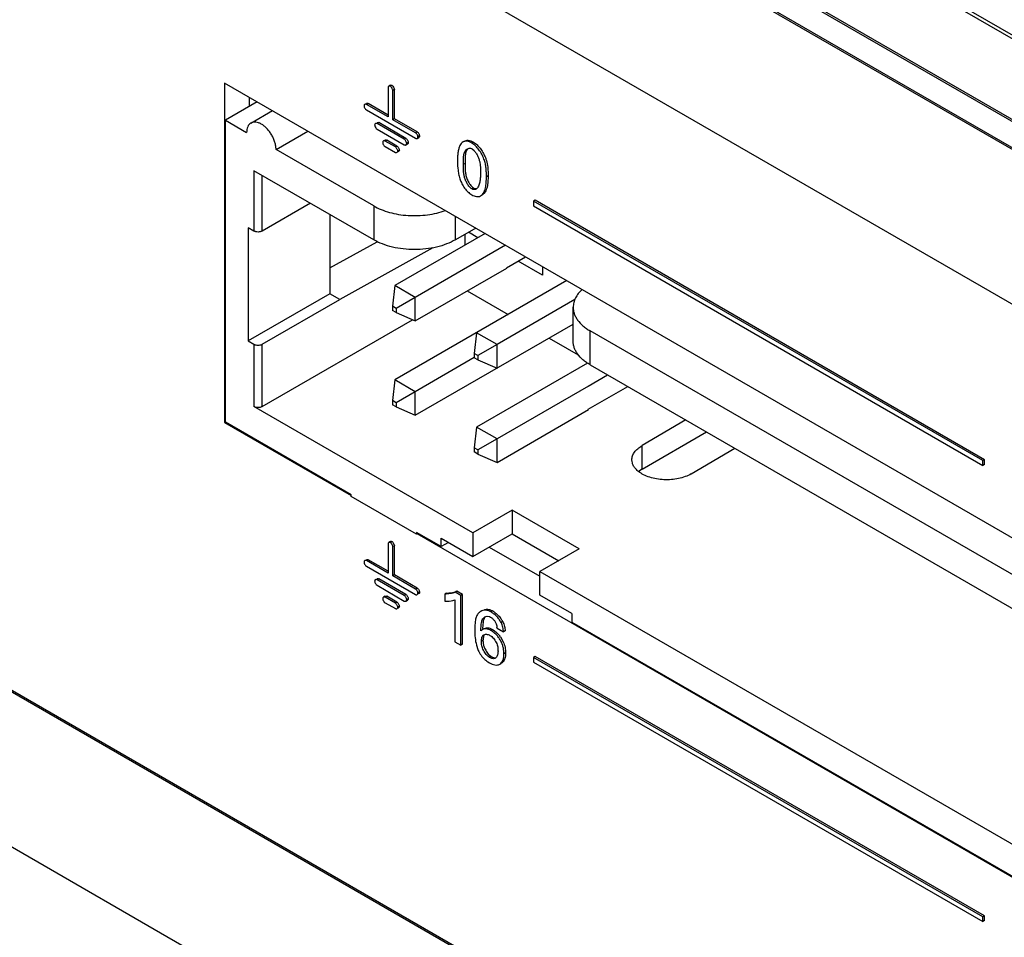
# Model space of a CAD drawing. Header units: inches. Extents: x 0 to 34, y 0 to 22.
# Tile 81 of 125: x 23.486 to 24.126, y 16.039 to 16.635. Entities that reach past the tile are written whole.
import ezdxf

# ---------------------------------------------------------------- set-up
doc = ezdxf.new("R2010")
doc.units = ezdxf.units.IN
doc.header["$LTSCALE"] = 1.87
doc.header["$MEASUREMENT"] = 0
doc.layers.get('0').update_dxf_attribs({"linetype": 'CONTINUOUS'})

msp = doc.modelspace()

# ---------------------------------------------------------------- linework, layer by layer
at = {"color": 7, "linetype": 'CONTINUOUS'}
for p, q in [((26.9187, 15.01523), (22.03967, 17.83232)), ((26.91807, 15.01316), (22.03903, 17.83025)), ((22.1125, 17.73551), (26.84305, 15.00415)), ((22.11328, 17.73374), (26.84382, 15.00238)), ((24.75425, 15.46451), (22.18285, 16.94921)), ((24.75428, 15.46327), (22.18179, 16.9486)), ((22.18179, 16.84824), (24.8103, 15.33057)), ((26.87402, 14.96663), (23.61325, 16.84936)), ((26.87508, 14.96724), (23.61431, 16.84997)), ((23.61325, 16.749), (26.87402, 14.86627)), ((23.61945, 16.59381), (23.61945, 16.37336)), ((24.84451, 15.88647), (23.61945, 16.59381)), ((23.72712, 16.5923), (23.72605, 16.59169)), ((23.72816, 16.59227), (23.7271, 16.59166)), ((23.72816, 16.59227), (23.7287, 16.59181)), ((23.7287, 16.59181), (23.72921, 16.59109)), ((23.72555, 16.59077), (23.72555, 16.57179)), ((23.72971, 16.58959), (23.72865, 16.58898)), ((23.72865, 16.57), (23.72865, 16.58898)), ((23.72921, 16.59109), (23.72971, 16.58959)), ((23.72971, 16.57062), (23.72971, 16.58959)), ((23.64066, 16.58156), (23.61998, 16.56962)), ((23.63536, 16.58462), (23.63536, 16.5785)), ((23.71258, 16.5805), (23.71152, 16.57989)), ((23.72555, 16.57179), (23.71152, 16.57989)), ((23.72555, 16.57301), (23.71258, 16.5805)), ((23.63657, 16.56784), (23.6505, 16.57588)), ((23.71064, 16.57724), (23.711, 16.57676)), ((23.711, 16.57676), (23.71152, 16.57632)), ((23.71152, 16.57632), (23.74342, 16.5579)), ((23.61998, 16.37366), (23.61998, 16.56962)), ((23.61998, 16.56962), (23.63377, 16.56166)), ((23.71949, 16.56808), (23.71843, 16.56747)), ((23.73612, 16.55725), (23.71843, 16.56747)), ((23.73718, 16.55786), (23.71949, 16.56808)), ((23.72971, 16.57062), (23.72865, 16.57)), ((23.74342, 16.56148), (23.72865, 16.57)), ((23.74448, 16.56209), (23.72971, 16.57062)), ((23.65286, 16.55063), (23.67354, 16.56257)), ((23.71754, 16.56481), (23.71791, 16.56434)), ((23.71791, 16.56434), (23.71843, 16.5639)), ((23.71843, 16.5639), (23.73612, 16.55368)), ((23.74448, 16.56209), (23.74342, 16.56148)), ((23.74602, 16.55941), (23.74496, 16.5588)), ((23.72366, 16.55679), (23.7226, 16.55617)), ((23.72277, 16.55349), (23.72313, 16.55302)), ((23.72313, 16.55302), (23.72365, 16.55257)), ((23.72471, 16.55676), (23.72365, 16.55615)), ((23.73032, 16.55229), (23.72365, 16.55615)), ((23.73138, 16.5529), (23.72471, 16.55676)), ((23.73718, 16.55786), (23.73612, 16.55725)), ((23.73717, 16.55365), (23.73823, 16.55426)), ((23.73873, 16.55518), (23.73767, 16.55457)), ((23.74446, 16.55788), (23.74552, 16.55849)), ((23.7811, 16.5554), (23.78004, 16.55479)), ((23.7811, 16.5554), (23.78288, 16.55409)), ((23.71624, 16.51404), (23.65286, 16.55063)), ((23.72365, 16.55257), (23.73032, 16.54872)), ((23.73138, 16.5529), (23.73032, 16.55229)), ((23.73293, 16.55023), (23.73187, 16.54961)), ((23.73215, 16.54915), (23.73243, 16.54931)), ((23.77965, 16.55124), (23.78008, 16.55103)), ((23.78008, 16.55103), (23.78137, 16.54998)), ((23.77559, 16.54162), (23.77453, 16.54101)), ((23.77559, 16.54162), (23.77562, 16.53766)), ((23.63854, 16.53686), (23.63854, 16.49766)), ((23.71624, 16.492), (23.63854, 16.53686)), ((23.64385, 16.49766), (23.64385, 16.53379)), ((23.79048, 16.53354), (23.78942, 16.53293)), ((23.78106, 16.52566), (23.78, 16.52505)), ((23.67513, 16.51573), (23.64385, 16.49766)), ((23.78554, 16.52045), (23.78574, 16.52056)), ((23.82097, 16.51767), (23.81991, 16.51706)), ((23.81991, 16.51706), (23.81991, 16.51399)), ((24.1116, 16.34864), (23.81991, 16.51706)), ((24.11266, 16.34925), (23.82097, 16.51767)), ((23.68786, 16.50838), (23.68786, 16.45695)), ((23.71624, 16.51404), (23.71624, 16.492)), ((23.81991, 16.51399), (24.1116, 16.34557)), ((23.76927, 16.492), (23.76927, 16.5073)), ((23.63483, 16.49981), (23.63483, 16.42633)), ((23.63854, 16.49766), (23.63483, 16.49981)), ((23.78862, 16.49613), (23.73002, 16.46229)), ((23.78252, 16.49965), (23.76927, 16.492)), ((23.77537, 16.49552), (23.77537, 16.48848)), ((23.7838, 16.49335), (23.7777, 16.49687)), ((23.68786, 16.47374), (23.7186, 16.49077)), ((23.75474, 16.48679), (23.69423, 16.45327)), ((23.80188, 16.48847), (23.74328, 16.45464)), ((23.80246, 16.47381), (23.81487, 16.48097)), ((23.82575, 16.46912), (23.81005, 16.47819)), ((23.74328, 16.43933), (23.80259, 16.47358)), ((23.82575, 16.47469), (23.82575, 16.46912)), ((23.84165, 16.46551), (23.73002, 16.40106)), ((23.73002, 16.46229), (23.72849, 16.44882)), ((23.74328, 16.45464), (23.73002, 16.46229)), ((23.77697, 16.45878), (23.80354, 16.44347)), ((23.68786, 16.45695), (23.63483, 16.42633)), ((23.64385, 16.42418), (23.69423, 16.45327)), ((23.69423, 16.45327), (23.68786, 16.45695)), ((23.74328, 16.45464), (23.73085, 16.44746)), ((23.74328, 16.43933), (23.74328, 16.45464)), ((23.8468, 16.45317), (23.79631, 16.42402)), ((23.72849, 16.44882), (23.72849, 16.4461)), ((23.73085, 16.44746), (23.72849, 16.44882)), ((23.73085, 16.44475), (23.72849, 16.4461)), ((23.73085, 16.44746), (23.73085, 16.44475)), ((23.73085, 16.44475), (23.74328, 16.43933)), ((23.84579, 16.42616), (23.84579, 16.44821)), ((23.64385, 16.38377), (23.74146, 16.44012)), ((23.74328, 16.3781), (23.84579, 16.43728)), ((23.78305, 16.43167), (23.78153, 16.4182)), ((23.79631, 16.42402), (23.78305, 16.43167)), ((23.85677, 16.41085), (23.85677, 16.4329)), ((24.21713, 16.22483), (23.85677, 16.4329)), ((23.63483, 16.42633), (23.63854, 16.42418)), ((23.8301, 16.4282), (23.84179, 16.42149)), ((23.63854, 16.42418), (23.63854, 16.38377)), ((23.64385, 16.38377), (23.64385, 16.42418)), ((23.79631, 16.42402), (23.78388, 16.41684)), ((23.79631, 16.40871), (23.79631, 16.42402)), ((23.84179, 16.42149), (23.84904, 16.41733)), ((23.78152, 16.41549), (23.74328, 16.3934)), ((23.78153, 16.4182), (23.78153, 16.41548)), ((23.78388, 16.41684), (23.78153, 16.4182)), ((23.78388, 16.41412), (23.78153, 16.41548)), ((23.78388, 16.41684), (23.78388, 16.41412)), ((23.78388, 16.41412), (23.79631, 16.40871)), ((23.85501, 16.41199), (23.78305, 16.37044)), ((23.85677, 16.41085), (24.59658, 15.98369)), ((23.73002, 16.40106), (23.72849, 16.38759)), ((23.74328, 16.3934), (23.73002, 16.40106)), ((23.85556, 16.39707), (23.86809, 16.40432)), ((23.74328, 16.3934), (23.73085, 16.38623)), ((23.74328, 16.3781), (23.74328, 16.3934)), ((23.85562, 16.39703), (23.79631, 16.36278)), ((23.85549, 16.38195), (23.88116, 16.39677)), ((23.72849, 16.38759), (23.72849, 16.38487)), ((23.73085, 16.38623), (23.72849, 16.38759)), ((23.78067, 16.3017), (23.63854, 16.38377)), ((23.73085, 16.38351), (23.72849, 16.38487)), ((23.73085, 16.38623), (23.73085, 16.38351)), ((23.73085, 16.38351), (23.74328, 16.3781)), ((23.79631, 16.34747), (23.85562, 16.38172)), ((23.91883, 16.37504), (23.89045, 16.35835)), ((23.61945, 16.37336), (23.61998, 16.37366)), ((23.61945, 16.37336), (23.70165, 16.3259)), ((23.70165, 16.32651), (23.61998, 16.37366)), ((23.78305, 16.37044), (23.78153, 16.35696)), ((23.79631, 16.36278), (23.78305, 16.37044)), ((23.79631, 16.36278), (23.78388, 16.35561)), ((23.79631, 16.34747), (23.79631, 16.36278)), ((23.89045, 16.34304), (23.93233, 16.36723)), ((23.78153, 16.35696), (23.78153, 16.35425)), ((23.78388, 16.35561), (23.78153, 16.35696)), ((23.78388, 16.35561), (23.78388, 16.35289)), ((23.89045, 16.34304), (23.89045, 16.35835)), ((23.92227, 16.33998), (23.95065, 16.35667)), ((23.78388, 16.35289), (23.78153, 16.35425)), ((23.78388, 16.35289), (23.79631, 16.34747)), ((24.11266, 16.34925), (24.1116, 16.34864)), ((24.1116, 16.34557), (24.1116, 16.34864)), ((24.11266, 16.34619), (24.11266, 16.34925)), ((23.89045, 16.34304), (23.8882, 16.34152)), ((24.11266, 16.34619), (24.1116, 16.34557)), ((23.70165, 16.32528), (23.70165, 16.32651)), ((23.74408, 16.30079), (23.70165, 16.32528)), ((23.80613, 16.3164), (23.78067, 16.3017)), ((23.80613, 16.3164), (23.80613, 16.30109)), ((23.84961, 16.29129), (23.80613, 16.3164)), ((23.74408, 16.30201), (23.74408, 16.30079)), ((23.75999, 16.29283), (23.74408, 16.30201)), ((23.74467, 16.30158), (23.74408, 16.30079)), ((23.74434, 16.30125), (24.84451, 15.66602)), ((23.75999, 16.29283), (23.75999, 16.29834)), ((23.75999, 16.29834), (23.78067, 16.2864)), ((23.78067, 16.3017), (23.78067, 16.2864)), ((23.78067, 16.2864), (23.80613, 16.30109)), ((23.80613, 16.30109), (23.83636, 16.28364)), ((23.72555, 16.29457), (23.72555, 16.2756)), ((23.72712, 16.29611), (23.72605, 16.29549)), ((23.72816, 16.29608), (23.7271, 16.29547)), ((23.72816, 16.29608), (23.7287, 16.29561)), ((23.72971, 16.2934), (23.72865, 16.29279)), ((23.72865, 16.27381), (23.72865, 16.29279)), ((23.7287, 16.29561), (23.72921, 16.2949)), ((23.72921, 16.2949), (23.72971, 16.2934)), ((23.72971, 16.27442), (23.72971, 16.2934)), ((23.76476, 16.29558), (23.75999, 16.29283)), ((23.79128, 16.29252), (23.82416, 16.27354)), ((23.84961, 16.29129), (23.82416, 16.27659)), ((23.71064, 16.28104), (23.711, 16.28057)), ((23.711, 16.28057), (23.71152, 16.28013)), ((23.71258, 16.28431), (23.71152, 16.2837)), ((23.72555, 16.2756), (23.71152, 16.2837)), ((23.71152, 16.28013), (23.74342, 16.26171)), ((23.72555, 16.27682), (23.71258, 16.28431)), ((23.71949, 16.27189), (23.71843, 16.27127)), ((23.73718, 16.26167), (23.71949, 16.27189)), ((23.72971, 16.27442), (23.72865, 16.27381)), ((23.74342, 16.26528), (23.72865, 16.27381)), ((23.74448, 16.2659), (23.72971, 16.27442)), ((23.82416, 16.26129), (23.82416, 16.27659)), ((23.82416, 16.27659), (24.15641, 16.08476)), ((23.71754, 16.26862), (23.71791, 16.26814)), ((23.71791, 16.26814), (23.71843, 16.2677)), ((23.73612, 16.26106), (23.71843, 16.27127)), ((23.71843, 16.2677), (23.73612, 16.25749)), ((23.74448, 16.2659), (23.74342, 16.26528)), ((23.72366, 16.26059), (23.7226, 16.25998)), ((23.72471, 16.26056), (23.72365, 16.25995)), ((23.73032, 16.2561), (23.72365, 16.25995)), ((23.73138, 16.25671), (23.72471, 16.26056)), ((23.73718, 16.26167), (23.73612, 16.26106)), ((23.73873, 16.25899), (23.73767, 16.25838)), ((23.74602, 16.26322), (23.74496, 16.2626)), ((23.74525, 16.26214), (23.74552, 16.2623)), ((23.76343, 16.2626), (23.76237, 16.26199)), ((23.76237, 16.26199), (23.76237, 16.25732)), ((23.76343, 16.2626), (23.76511, 16.26269)), ((23.77023, 16.26377), (23.76917, 16.26315)), ((23.77276, 16.26108), (23.76917, 16.26315)), ((23.77382, 16.26169), (23.77023, 16.26377)), ((23.77382, 16.26169), (23.77276, 16.26108)), ((23.77276, 16.22875), (23.77276, 16.26108)), ((23.77382, 16.22936), (23.77382, 16.26169)), ((23.84484, 16.24934), (23.82416, 16.26129)), ((23.72277, 16.2573), (23.72313, 16.25682)), ((23.72313, 16.25682), (23.72365, 16.25638)), ((23.72365, 16.25638), (23.73032, 16.25253)), ((23.73138, 16.25671), (23.73032, 16.2561)), ((23.73293, 16.25403), (23.73187, 16.25342)), ((23.73215, 16.25295), (23.73243, 16.25311)), ((23.73717, 16.25746), (23.73823, 16.25807)), ((23.76888, 16.25823), (23.76888, 16.23099)), ((23.78836, 16.24722), (23.78992, 16.24766)), ((23.78992, 16.24766), (23.79153, 16.24735)), ((23.79153, 16.24735), (23.79205, 16.24709)), ((23.79205, 16.24709), (23.79253, 16.24678)), ((23.79332, 16.25109), (23.79226, 16.25048)), ((23.84484, 16.24934), (23.84484, 16.24383)), ((23.78586, 16.23805), (23.7861, 16.24251)), ((23.7873, 16.24407), (23.78696, 16.23965)), ((23.78802, 16.23964), (23.78945, 16.24007)), ((23.78945, 16.24007), (23.79004, 16.24008)), ((23.7963, 16.23983), (23.80047, 16.23742)), ((23.80003, 16.24413), (23.79897, 16.24351)), ((23.84484, 16.24383), (24.15641, 16.06394)), ((23.78618, 16.2384), (23.78586, 16.23805)), ((23.78696, 16.23903), (23.78618, 16.2384)), ((23.78998, 16.23584), (23.79055, 16.2357)), ((23.79055, 16.2357), (23.79113, 16.23548)), ((23.79344, 16.23901), (23.79238, 16.2384)), ((23.79344, 16.23901), (23.79443, 16.23838)), ((23.79443, 16.23838), (23.79625, 16.23688)), ((23.7986, 16.23418), (23.80034, 16.23107)), ((23.80153, 16.23803), (23.80047, 16.23742)), ((23.76888, 16.23099), (23.77276, 16.22875)), ((23.77382, 16.22936), (23.77276, 16.22875)), ((23.78298, 16.22883), (23.78389, 16.22609)), ((23.7872, 16.23177), (23.78614, 16.23116)), ((23.78723, 16.2326), (23.7872, 16.23177)), ((23.78444, 16.22481), (23.78546, 16.22301)), ((23.79112, 16.22254), (23.79259, 16.22137)), ((23.79259, 16.22137), (23.79153, 16.22076)), ((23.79559, 16.22064), (23.79522, 16.22037)), ((23.80189, 16.22376), (23.80083, 16.22315)), ((23.82098, 16.22147), (23.81992, 16.22086)), ((23.81992, 16.22086), (23.81992, 16.21779)), ((24.1116, 16.05245), (23.81992, 16.22086)), ((24.11266, 16.05306), (23.82098, 16.22147)), ((23.79035, 16.21795), (23.79136, 16.21731)), ((23.81992, 16.21779), (24.1116, 16.04938)), ((24.11266, 16.05306), (24.1116, 16.05245)), ((24.1116, 16.04938), (24.1116, 16.05245)), ((24.11266, 16.04999), (24.1116, 16.04938)), ((24.11266, 16.04999), (24.11266, 16.05306))]:
    msp.add_line(p, q, dxfattribs=at)
for centre, radius, start, end in [((23.78672, 16.5329), 0.01351, 232.66054, 239.98057), ((23.78124, 16.52727), 0.00272, 300.03773, 304.63609), ((23.78489, 16.23647), 0.01688, 52.44776, 60.03496), ((23.78651, 16.23975), 0.00978, 0.47412, 3.759), ((23.78421, 16.23545), 0.01805, 28.72387, 35.27268), ((23.78865, 16.22986), 0.00615, 59.92496, 66.1551), ((23.78371, 16.22361), 0.01826, 35.34522, 46.60661), ((23.80508, 16.23455), 0.02282, 201.75479, 205.26628)]:
    msp.add_arc(centre, radius, start, end, dxfattribs=at)
for points, knots in [([(23.72605, 16.59169), (23.72591, 16.5916), (23.72564, 16.59133), (23.72555, 16.59096), (23.72555, 16.59077)], [0, 0, 0, 0, 0.473703, 1, 1, 1, 1]), ([(23.7271, 16.59166), (23.72694, 16.59176), (23.72657, 16.59187), (23.7262, 16.59177), (23.72605, 16.59169)], [0, 0, 0, 0, 0.526303, 1, 1, 1, 1]), ([(23.72865, 16.58898), (23.72865, 16.58922), (23.72852, 16.58975), (23.72817, 16.59049), (23.7277, 16.59116), (23.72731, 16.59154), (23.7271, 16.59166)], [0, 0, 0, 0, 0.228945, 0.500006, 0.771061, 1, 1, 1, 1]), ([(23.72712, 16.5923), (23.72726, 16.59239), (23.72763, 16.59248), (23.728, 16.59237), (23.72816, 16.59227)], [0, 0, 0, 0, 0.473697, 1, 1, 1, 1]), ([(23.71048, 16.57992), (23.71033, 16.57983), (23.71006, 16.57956), (23.70998, 16.57919), (23.70998, 16.579)], [0, 0, 0, 0, 0.4737, 1, 1, 1, 1]), ([(23.70998, 16.579), (23.70998, 16.57886), (23.71002, 16.57857), (23.71021, 16.57797), (23.71045, 16.57752), (23.71064, 16.57724)], [0, 0, 0, 0, 0.213762, 0.46037, 1, 1, 1, 1]), ([(23.71152, 16.57989), (23.71136, 16.57999), (23.71099, 16.5801), (23.71062, 16.58), (23.71048, 16.57992)], [0, 0, 0, 0, 0.5263, 1, 1, 1, 1]), ([(23.71154, 16.58053), (23.71168, 16.58062), (23.71205, 16.58071), (23.71242, 16.5806), (23.71258, 16.5805)], [0, 0, 0, 0, 0.4737, 1, 1, 1, 1]), ([(23.63657, 16.56783), (23.63612, 16.56757), (23.63529, 16.56688), (23.63439, 16.56543), (23.63387, 16.56364), (23.63377, 16.56234), (23.63377, 16.56166)], [0, 0, 0, 0, 0.217621, 0.450442, 0.710079, 1, 1, 1, 1]), ([(23.64332, 16.56717), (23.64273, 16.56751), (23.64155, 16.56806), (23.63974, 16.56849), (23.63829, 16.56846), (23.63726, 16.56817), (23.63679, 16.56795), (23.63657, 16.56783)], [0, 0, 0, 0, 0.289166, 0.548442, 0.781508, 0.89176, 1, 1, 1, 1]), ([(23.65286, 16.55063), (23.65286, 16.55139), (23.65272, 16.55296), (23.65216, 16.55533), (23.65128, 16.55773), (23.6501, 16.56007), (23.64867, 16.56226), (23.64704, 16.56423), (23.64526, 16.56589), (23.64397, 16.56679), (23.64332, 16.56717)], [0, 0, 0, 0, 0.114181, 0.237615, 0.367212, 0.500166, 0.633198, 0.762871, 0.886033, 1, 1, 1, 1]), ([(23.71738, 16.56749), (23.71723, 16.56741), (23.71696, 16.56714), (23.71688, 16.56676), (23.71688, 16.56657)], [0, 0, 0, 0, 0.4737, 1, 1, 1, 1]), ([(23.71688, 16.56657), (23.71688, 16.56644), (23.71692, 16.56615), (23.71712, 16.56554), (23.71735, 16.5651), (23.71754, 16.56481)], [0, 0, 0, 0, 0.21376, 0.460362, 1, 1, 1, 1]), ([(23.71843, 16.56747), (23.71826, 16.56756), (23.7179, 16.56767), (23.71753, 16.56758), (23.71738, 16.56749)], [0, 0, 0, 0, 0.5263, 1, 1, 1, 1]), ([(23.71844, 16.56811), (23.71859, 16.56819), (23.71896, 16.56829), (23.71932, 16.56817), (23.71949, 16.56808)], [0, 0, 0, 0, 0.4737, 1, 1, 1, 1]), ([(23.74496, 16.5588), (23.74496, 16.55904), (23.74483, 16.55957), (23.74448, 16.56031), (23.74402, 16.56098), (23.74363, 16.56136), (23.74342, 16.56148)], [0, 0, 0, 0, 0.228938, 0.499995, 0.771054, 1, 1, 1, 1]), ([(23.74448, 16.56209), (23.74469, 16.56197), (23.74508, 16.56159), (23.74554, 16.56092), (23.74589, 16.56018), (23.74602, 16.55965), (23.74602, 16.55941)], [0, 0, 0, 0, 0.228946, 0.500005, 0.771062, 1, 1, 1, 1]), ([(23.74602, 16.55941), (23.74602, 16.55922), (23.74594, 16.55885), (23.74567, 16.55858), (23.74552, 16.55849)], [0, 0, 0, 0, 0.526297, 1, 1, 1, 1]), ([(23.7226, 16.55617), (23.72245, 16.55609), (23.72219, 16.55581), (23.7221, 16.55544), (23.7221, 16.55525)], [0, 0, 0, 0, 0.473703, 1, 1, 1, 1]), ([(23.7221, 16.55525), (23.7221, 16.55512), (23.72215, 16.55483), (23.72234, 16.55422), (23.72258, 16.55378), (23.72277, 16.55349)], [0, 0, 0, 0, 0.213762, 0.46037, 1, 1, 1, 1]), ([(23.72365, 16.55615), (23.72348, 16.55624), (23.72312, 16.55635), (23.72275, 16.55626), (23.7226, 16.55617)], [0, 0, 0, 0, 0.526303, 1, 1, 1, 1]), ([(23.72366, 16.55679), (23.72381, 16.55687), (23.72418, 16.55697), (23.72454, 16.55685), (23.72471, 16.55676)], [0, 0, 0, 0, 0.473697, 1, 1, 1, 1]), ([(23.73767, 16.55457), (23.73767, 16.55481), (23.73754, 16.55534), (23.73719, 16.55608), (23.73672, 16.55675), (23.73633, 16.55713), (23.73612, 16.55725)], [0, 0, 0, 0, 0.228945, 0.500006, 0.771061, 1, 1, 1, 1]), ([(23.73612, 16.55368), (23.73629, 16.55358), (23.73665, 16.55347), (23.73702, 16.55357), (23.73717, 16.55365)], [0, 0, 0, 0, 0.526303, 1, 1, 1, 1]), ([(23.73717, 16.55365), (23.73732, 16.55374), (23.73758, 16.55401), (23.73767, 16.55438), (23.73767, 16.55457)], [0, 0, 0, 0, 0.473703, 1, 1, 1, 1]), ([(23.73718, 16.55786), (23.73739, 16.55774), (23.73778, 16.55737), (23.73825, 16.55669), (23.7386, 16.55595), (23.73873, 16.55543), (23.73873, 16.55518)], [0, 0, 0, 0, 0.228939, 0.499994, 0.771055, 1, 1, 1, 1]), ([(23.73873, 16.55518), (23.73873, 16.55499), (23.73864, 16.55462), (23.73838, 16.55435), (23.73823, 16.55426)], [0, 0, 0, 0, 0.526297, 1, 1, 1, 1]), ([(23.74342, 16.5579), (23.74358, 16.55781), (23.74394, 16.5577), (23.74431, 16.55779), (23.74446, 16.55788)], [0, 0, 0, 0, 0.526303, 1, 1, 1, 1]), ([(23.74446, 16.55788), (23.74461, 16.55796), (23.74488, 16.55824), (23.74496, 16.55861), (23.74496, 16.5588)], [0, 0, 0, 0, 0.473703, 1, 1, 1, 1]), ([(23.77227, 16.55321), (23.77192, 16.5525), (23.77137, 16.55095), (23.7709, 16.54845), (23.77068, 16.54578), (23.77065, 16.54395), (23.77065, 16.54302)], [0, 0, 0, 0, 0.227612, 0.472002, 0.731183, 1, 1, 1, 1]), ([(23.77424, 16.55553), (23.77382, 16.55528), (23.77304, 16.55457), (23.77251, 16.55369), (23.77227, 16.55321)], [0, 0, 0, 0, 0.480574, 1, 1, 1, 1]), ([(23.78004, 16.55479), (23.77954, 16.55508), (23.77852, 16.55557), (23.77697, 16.55599), (23.77572, 16.55603), (23.77483, 16.55582), (23.77443, 16.55564), (23.77424, 16.55553)], [0, 0, 0, 0, 0.28726, 0.550284, 0.785484, 0.894383, 1, 1, 1, 1]), ([(23.7753, 16.55614), (23.77562, 16.55632), (23.77634, 16.55659), (23.77711, 16.55662), (23.7775, 16.5566)], [0, 0, 0, 0, 0.481317, 1, 1, 1, 1]), ([(23.7775, 16.5566), (23.7781, 16.55656), (23.77936, 16.55628), (23.78052, 16.55573), (23.7811, 16.5554)], [0, 0, 0, 0, 0.473197, 1, 1, 1, 1]), ([(23.78942, 16.53293), (23.78942, 16.53383), (23.78942, 16.53568), (23.78926, 16.53851), (23.7888, 16.54147), (23.78788, 16.54453), (23.78644, 16.54758), (23.78461, 16.55048), (23.78251, 16.55296), (23.78088, 16.5543), (23.78004, 16.55479)], [0, 0, 0, 0, 0.109717, 0.223282, 0.34231, 0.46991, 0.608042, 0.748907, 0.882429, 1, 1, 1, 1]), ([(23.78288, 16.55409), (23.78358, 16.55347), (23.7849, 16.55206), (23.78603, 16.55048), (23.78656, 16.54964)], [0, 0, 0, 0, 0.482609, 1, 1, 1, 1]), ([(23.73187, 16.54961), (23.73187, 16.54986), (23.73174, 16.55038), (23.73139, 16.55112), (23.73092, 16.55179), (23.73053, 16.55217), (23.73032, 16.55229)], [0, 0, 0, 0, 0.228938, 0.499995, 0.771054, 1, 1, 1, 1]), ([(23.73032, 16.54872), (23.73049, 16.54862), (23.73085, 16.54851), (23.73122, 16.54861), (23.73137, 16.54869)], [0, 0, 0, 0, 0.5263, 1, 1, 1, 1]), ([(23.73137, 16.54869), (23.73152, 16.54878), (23.73179, 16.54905), (23.73187, 16.54942), (23.73187, 16.54961)], [0, 0, 0, 0, 0.4737, 1, 1, 1, 1]), ([(23.73138, 16.5529), (23.73159, 16.55278), (23.73199, 16.55241), (23.73245, 16.55173), (23.7328, 16.55099), (23.73293, 16.55047), (23.73293, 16.55023)], [0, 0, 0, 0, 0.228946, 0.500005, 0.771062, 1, 1, 1, 1]), ([(23.73293, 16.55023), (23.73293, 16.55004), (23.73285, 16.54966), (23.73258, 16.54939), (23.73243, 16.54931)], [0, 0, 0, 0, 0.5263, 1, 1, 1, 1]), ([(23.77453, 16.54101), (23.77453, 16.54201), (23.77449, 16.54396), (23.77462, 16.54679), (23.77531, 16.54935), (23.77644, 16.55071), (23.77713, 16.5511)], [0, 0, 0, 0, 0.276487, 0.540565, 0.780678, 1, 1, 1, 1]), ([(23.77593, 16.54818), (23.77581, 16.54767), (23.77565, 16.54662), (23.77555, 16.54443), (23.77559, 16.54275), (23.77559, 16.54162)], [0, 0, 0, 0, 0.236308, 0.484876, 1, 1, 1, 1]), ([(23.77696, 16.55056), (23.77671, 16.55022), (23.77628, 16.54945), (23.77603, 16.54861), (23.77593, 16.54818)], [0, 0, 0, 0, 0.490598, 1, 1, 1, 1]), ([(23.77713, 16.5511), (23.77749, 16.55131), (23.77834, 16.5516), (23.77923, 16.55142), (23.77965, 16.55124)], [0, 0, 0, 0, 0.477503, 1, 1, 1, 1]), ([(23.78137, 16.54998), (23.78188, 16.54945), (23.78279, 16.54823), (23.78387, 16.54623), (23.78469, 16.54416), (23.7852, 16.54213), (23.78545, 16.54021), (23.78556, 16.53776), (23.7855, 16.53596), (23.7855, 16.53477)], [0, 0, 0, 0, 0.136083, 0.280719, 0.419954, 0.547122, 0.665871, 0.77952, 1, 1, 1, 1]), ([(23.78656, 16.54964), (23.787, 16.54896), (23.78779, 16.54758), (23.78877, 16.54546), (23.7895, 16.54335), (23.79014, 16.54065), (23.79048, 16.53737), (23.79048, 16.53479), (23.79048, 16.53354)], [0, 0, 0, 0, 0.143179, 0.283081, 0.415461, 0.540614, 0.776384, 1, 1, 1, 1]), ([(23.77065, 16.54302), (23.77065, 16.54105), (23.77079, 16.53803), (23.77152, 16.53398), (23.77212, 16.53192), (23.77247, 16.53089)], [0, 0, 0, 0, 0.478797, 0.733429, 1, 1, 1, 1]), ([(23.78, 16.52505), (23.77971, 16.52522), (23.77913, 16.52565), (23.77807, 16.52674), (23.77692, 16.52844), (23.77585, 16.53065), (23.7751, 16.53289), (23.77469, 16.53504), (23.77448, 16.53773), (23.77453, 16.53971), (23.77453, 16.54101)], [0, 0, 0, 0, 0.057669, 0.121106, 0.260665, 0.40529, 0.539732, 0.662552, 0.778258, 1, 1, 1, 1]), ([(23.77562, 16.53766), (23.77565, 16.53683), (23.77581, 16.5351), (23.77645, 16.53244), (23.77739, 16.5302), (23.77839, 16.52845), (23.77898, 16.52762), (23.77929, 16.52724)], [0, 0, 0, 0, 0.221513, 0.46185, 0.730478, 0.868025, 1, 1, 1, 1]), ([(23.7855, 16.53477), (23.7855, 16.53386), (23.78551, 16.53251), (23.78536, 16.5307), (23.78512, 16.52935), (23.78476, 16.52804), (23.78426, 16.52682), (23.78363, 16.52579), (23.78308, 16.52524), (23.78279, 16.52503)], [0, 0, 0, 0, 0.259627, 0.388813, 0.52134, 0.653881, 0.780505, 0.896514, 1, 1, 1, 1]), ([(23.77247, 16.53089), (23.77259, 16.53056), (23.7731, 16.5292), (23.77377, 16.5279), (23.77434, 16.52697)], [0, 0, 0, 0, 0.242356, 1, 1, 1, 1]), ([(23.78574, 16.52056), (23.78613, 16.52079), (23.78687, 16.5214), (23.7877, 16.52261), (23.78834, 16.52405), (23.78881, 16.52566), (23.78913, 16.5274), (23.78939, 16.52983), (23.78942, 16.53168), (23.78942, 16.53293)], [0, 0, 0, 0, 0.101412, 0.209392, 0.326686, 0.452766, 0.585229, 0.720922, 1, 1, 1, 1]), ([(23.79048, 16.53354), (23.79048, 16.53229), (23.79045, 16.53044), (23.79019, 16.52801), (23.78987, 16.52627), (23.7894, 16.52466), (23.78876, 16.52322), (23.78793, 16.52201), (23.7872, 16.5214), (23.7868, 16.52117)], [0, 0, 0, 0, 0.279078, 0.414771, 0.547234, 0.673314, 0.790608, 0.898588, 1, 1, 1, 1]), ([(23.77434, 16.52697), (23.77492, 16.52602), (23.77588, 16.52468), (23.77735, 16.52312), (23.77813, 16.52246), (23.77852, 16.52216)], [0, 0, 0, 0, 0.520968, 0.767784, 1, 1, 1, 1]), ([(23.77929, 16.52724), (23.77956, 16.52692), (23.7801, 16.52634), (23.78073, 16.52585), (23.78106, 16.52566)], [0, 0, 0, 0, 0.525812, 1, 1, 1, 1]), ([(23.77996, 16.5212), (23.78044, 16.52092), (23.78141, 16.52045), (23.7829, 16.52004), (23.78431, 16.52), (23.78516, 16.52026), (23.78554, 16.52045)], [0, 0, 0, 0, 0.288066, 0.550081, 0.784616, 1, 1, 1, 1]), ([(23.7826, 16.52492), (23.78242, 16.52481), (23.78204, 16.52465), (23.78112, 16.52455), (23.78042, 16.5248), (23.78, 16.52505)], [0, 0, 0, 0, 0.228129, 0.45921, 1, 1, 1, 1]), ([(23.78106, 16.52566), (23.78142, 16.52546), (23.78198, 16.52523), (23.78274, 16.52521), (23.78308, 16.52528), (23.78324, 16.52534)], [0, 0, 0, 0, 0.543843, 0.776945, 1, 1, 1, 1]), ([(23.71624, 16.51404), (23.71779, 16.51315), (23.72114, 16.51153), (23.72657, 16.5097), (23.73245, 16.50841), (23.73862, 16.50772), (23.7449, 16.50762), (23.75113, 16.50813), (23.75712, 16.50923), (23.76095, 16.51037), (23.76278, 16.51104)], [0, 0, 0, 0, 0.11191, 0.231828, 0.357833, 0.487887, 0.619604, 0.750461, 0.877977, 1, 1, 1, 1]), ([(23.64385, 16.49766), (23.64367, 16.49756), (23.64327, 16.49738), (23.64238, 16.49713), (23.6412, 16.49702), (23.64001, 16.49713), (23.63912, 16.49738), (23.63872, 16.49756), (23.63854, 16.49766)], [0, 0, 0, 0, 0.114116, 0.238112, 0.499913, 0.761762, 0.885855, 1, 1, 1, 1]), ([(23.76927, 16.492), (23.76745, 16.49095), (23.76349, 16.4891), (23.75702, 16.48712), (23.75002, 16.48591), (23.74275, 16.4855), (23.73548, 16.48591), (23.72848, 16.48712), (23.72202, 16.48909), (23.71805, 16.49095), (23.71624, 16.492)], [0, 0, 0, 0, 0.114125, 0.237337, 0.366971, 0.500031, 0.633094, 0.762723, 0.885901, 1, 1, 1, 1]), ([(23.85158, 16.45977), (23.85067, 16.45895), (23.84904, 16.45723), (23.84717, 16.45434), (23.84603, 16.45132), (23.84577, 16.44923), (23.84577, 16.44821)], [0, 0, 0, 0, 0.276004, 0.53089, 0.769786, 1, 1, 1, 1]), ([(23.84577, 16.44821), (23.84576, 16.44749), (23.84589, 16.44606), (23.84644, 16.44394), (23.84735, 16.44186), (23.84907, 16.43911), (23.85146, 16.43661), (23.85432, 16.43441), (23.85593, 16.43338), (23.85677, 16.4329)], [0, 0, 0, 0, 0.108018, 0.218055, 0.331965, 0.451332, 0.710389, 0.851532, 1, 1, 1, 1]), ([(23.85677, 16.41085), (23.85593, 16.41134), (23.85432, 16.41236), (23.85146, 16.41457), (23.84907, 16.41707), (23.84735, 16.41982), (23.84644, 16.42189), (23.84589, 16.42402), (23.84577, 16.42545), (23.84577, 16.42616)], [0, 0, 0, 0, 0.148459, 0.289587, 0.548631, 0.668, 0.781923, 0.891975, 1, 1, 1, 1]), ([(23.63854, 16.42418), (23.63872, 16.42408), (23.63912, 16.4239), (23.64001, 16.42365), (23.64119, 16.42354), (23.64238, 16.42365), (23.64327, 16.4239), (23.64367, 16.42408), (23.64385, 16.42418)], [0, 0, 0, 0, 0.114116, 0.238112, 0.499913, 0.761762, 0.885855, 1, 1, 1, 1]), ([(23.64385, 16.38377), (23.64366, 16.38366), (23.64329, 16.38344), (23.64278, 16.38323), (23.64233, 16.38314), (23.64183, 16.38311), (23.64133, 16.38313), (23.64082, 16.38314), (23.64032, 16.38315), (23.63973, 16.38319), (23.6391, 16.38344), (23.63873, 16.38366), (23.63854, 16.38377)], [0, 0, 0, 0, 0.113925, 0.233826, 0.296431, 0.361699, 0.498655, 0.568263, 0.636951, 0.766826, 0.886534, 1, 1, 1, 1]), ([(23.88386, 16.34917), (23.88386, 16.3496), (23.88393, 16.35046), (23.88438, 16.35218), (23.88553, 16.3543), (23.88767, 16.35655), (23.88946, 16.35778), (23.89045, 16.35835)], [0, 0, 0, 0, 0.108114, 0.218225, 0.451082, 0.710564, 1, 1, 1, 1]), ([(23.8882, 16.34149), (23.88753, 16.34202), (23.88632, 16.34313), (23.88492, 16.34504), (23.88406, 16.34707), (23.88386, 16.34848), (23.88386, 16.34917)], [0, 0, 0, 0, 0.280495, 0.536532, 0.773573, 1, 1, 1, 1]), ([(23.92227, 16.33998), (23.92107, 16.33929), (23.91842, 16.33809), (23.91411, 16.33688), (23.90944, 16.33622), (23.90465, 16.33614), (23.89993, 16.33664), (23.89549, 16.33769), (23.89154, 16.33926), (23.88921, 16.3407), (23.8882, 16.34149)], [0, 0, 0, 0, 0.116249, 0.242506, 0.375138, 0.510375, 0.644192, 0.772556, 0.891962, 1, 1, 1, 1]), ([(23.72605, 16.29549), (23.72591, 16.29541), (23.72564, 16.29514), (23.72555, 16.29476), (23.72555, 16.29457)], [0, 0, 0, 0, 0.473703, 1, 1, 1, 1]), ([(23.7271, 16.29547), (23.72694, 16.29556), (23.72657, 16.29568), (23.7262, 16.29558), (23.72605, 16.29549)], [0, 0, 0, 0, 0.526303, 1, 1, 1, 1]), ([(23.72865, 16.29279), (23.72865, 16.29303), (23.72852, 16.29356), (23.72817, 16.2943), (23.7277, 16.29497), (23.72731, 16.29535), (23.7271, 16.29547)], [0, 0, 0, 0, 0.228945, 0.500006, 0.771061, 1, 1, 1, 1]), ([(23.72712, 16.29611), (23.72726, 16.29619), (23.72763, 16.29629), (23.728, 16.29617), (23.72816, 16.29608)], [0, 0, 0, 0, 0.473697, 1, 1, 1, 1]), ([(23.71048, 16.28373), (23.71033, 16.28364), (23.71006, 16.28337), (23.70998, 16.283), (23.70998, 16.28281)], [0, 0, 0, 0, 0.4737, 1, 1, 1, 1]), ([(23.70998, 16.28281), (23.70998, 16.28267), (23.71002, 16.28238), (23.71021, 16.28177), (23.71045, 16.28133), (23.71064, 16.28104)], [0, 0, 0, 0, 0.21376, 0.460362, 1, 1, 1, 1]), ([(23.71152, 16.2837), (23.71136, 16.28379), (23.71099, 16.28391), (23.71062, 16.28381), (23.71048, 16.28373)], [0, 0, 0, 0, 0.5263, 1, 1, 1, 1]), ([(23.71154, 16.28434), (23.71168, 16.28442), (23.71205, 16.28452), (23.71242, 16.28441), (23.71258, 16.28431)], [0, 0, 0, 0, 0.4737, 1, 1, 1, 1]), ([(23.71844, 16.27191), (23.71859, 16.272), (23.71896, 16.27209), (23.71932, 16.27198), (23.71949, 16.27189)], [0, 0, 0, 0, 0.4737, 1, 1, 1, 1]), ([(23.71738, 16.2713), (23.71723, 16.27121), (23.71696, 16.27094), (23.71688, 16.27057), (23.71688, 16.27038)], [0, 0, 0, 0, 0.4737, 1, 1, 1, 1]), ([(23.71688, 16.27038), (23.71688, 16.27024), (23.71692, 16.26995), (23.71712, 16.26935), (23.71735, 16.2689), (23.71754, 16.26862)], [0, 0, 0, 0, 0.21376, 0.460362, 1, 1, 1, 1]), ([(23.71843, 16.27127), (23.71826, 16.27137), (23.7179, 16.27148), (23.71753, 16.27139), (23.71738, 16.2713)], [0, 0, 0, 0, 0.5263, 1, 1, 1, 1]), ([(23.74448, 16.2659), (23.74469, 16.26577), (23.74508, 16.2654), (23.74554, 16.26473), (23.74589, 16.26399), (23.74602, 16.26346), (23.74602, 16.26322)], [0, 0, 0, 0, 0.228946, 0.500005, 0.771062, 1, 1, 1, 1]), ([(23.7226, 16.25998), (23.72245, 16.25989), (23.72219, 16.25962), (23.7221, 16.25925), (23.7221, 16.25906)], [0, 0, 0, 0, 0.473703, 1, 1, 1, 1]), ([(23.7221, 16.25906), (23.7221, 16.25892), (23.72215, 16.25863), (23.72234, 16.25803), (23.72258, 16.25758), (23.72277, 16.2573)], [0, 0, 0, 0, 0.213762, 0.46037, 1, 1, 1, 1]), ([(23.72365, 16.25995), (23.72348, 16.26005), (23.72312, 16.26016), (23.72275, 16.26007), (23.7226, 16.25998)], [0, 0, 0, 0, 0.526303, 1, 1, 1, 1]), ([(23.72366, 16.26059), (23.72381, 16.26068), (23.72418, 16.26077), (23.72454, 16.26066), (23.72471, 16.26056)], [0, 0, 0, 0, 0.473697, 1, 1, 1, 1]), ([(23.73767, 16.25838), (23.73767, 16.25862), (23.73754, 16.25915), (23.73719, 16.25989), (23.73672, 16.26056), (23.73633, 16.26094), (23.73612, 16.26106)], [0, 0, 0, 0, 0.228945, 0.500006, 0.771061, 1, 1, 1, 1]), ([(23.73718, 16.26167), (23.73739, 16.26155), (23.73778, 16.26117), (23.73825, 16.2605), (23.7386, 16.25976), (23.73873, 16.25923), (23.73873, 16.25899)], [0, 0, 0, 0, 0.228939, 0.499994, 0.771055, 1, 1, 1, 1]), ([(23.73873, 16.25899), (23.73873, 16.2588), (23.73864, 16.25843), (23.73838, 16.25816), (23.73823, 16.25807)], [0, 0, 0, 0, 0.526297, 1, 1, 1, 1]), ([(23.74496, 16.2626), (23.74496, 16.26285), (23.74483, 16.26337), (23.74448, 16.26411), (23.74402, 16.26479), (23.74363, 16.26516), (23.74342, 16.26528)], [0, 0, 0, 0, 0.228938, 0.499995, 0.771054, 1, 1, 1, 1]), ([(23.74342, 16.26171), (23.74358, 16.26162), (23.74394, 16.2615), (23.74431, 16.2616), (23.74446, 16.26169)], [0, 0, 0, 0, 0.526306, 1, 1, 1, 1]), ([(23.74446, 16.26169), (23.74461, 16.26177), (23.74488, 16.26204), (23.74496, 16.26241), (23.74496, 16.2626)], [0, 0, 0, 0, 0.473707, 1, 1, 1, 1]), ([(23.74602, 16.26322), (23.74602, 16.26303), (23.74594, 16.26266), (23.74567, 16.26238), (23.74552, 16.2623)], [0, 0, 0, 0, 0.526293, 1, 1, 1, 1]), ([(23.76917, 16.26315), (23.76812, 16.26274), (23.76585, 16.26218), (23.76355, 16.26202), (23.76237, 16.26199)], [0, 0, 0, 0, 0.489411, 1, 1, 1, 1]), ([(23.76511, 16.26269), (23.76555, 16.26272), (23.76729, 16.2629), (23.76902, 16.26329), (23.77023, 16.26377)], [0, 0, 0, 0, 0.256626, 1, 1, 1, 1]), ([(23.73187, 16.25342), (23.73187, 16.25366), (23.73174, 16.25419), (23.73139, 16.25493), (23.73092, 16.2556), (23.73053, 16.25598), (23.73032, 16.2561)], [0, 0, 0, 0, 0.228938, 0.499995, 0.771054, 1, 1, 1, 1]), ([(23.73137, 16.2525), (23.73152, 16.25259), (23.73179, 16.25286), (23.73187, 16.25323), (23.73187, 16.25342)], [0, 0, 0, 0, 0.4737, 1, 1, 1, 1]), ([(23.73138, 16.25671), (23.73159, 16.25659), (23.73199, 16.25621), (23.73245, 16.25554), (23.7328, 16.2548), (23.73293, 16.25428), (23.73293, 16.25403)], [0, 0, 0, 0, 0.228946, 0.500005, 0.771062, 1, 1, 1, 1]), ([(23.73293, 16.25403), (23.73293, 16.25384), (23.73285, 16.25347), (23.73258, 16.2532), (23.73243, 16.25311)], [0, 0, 0, 0, 0.5263, 1, 1, 1, 1]), ([(23.73612, 16.25749), (23.73629, 16.25739), (23.73665, 16.25728), (23.73702, 16.25737), (23.73717, 16.25746)], [0, 0, 0, 0, 0.526303, 1, 1, 1, 1]), ([(23.73717, 16.25746), (23.73732, 16.25754), (23.73758, 16.25782), (23.73767, 16.25819), (23.73767, 16.25838)], [0, 0, 0, 0, 0.473703, 1, 1, 1, 1]), ([(23.76237, 16.25732), (23.76294, 16.2573), (23.76514, 16.25729), (23.76736, 16.25764), (23.76888, 16.25823)], [0, 0, 0, 0, 0.26028, 1, 1, 1, 1]), ([(23.73032, 16.25253), (23.73049, 16.25243), (23.73085, 16.25232), (23.73122, 16.25241), (23.73137, 16.2525)], [0, 0, 0, 0, 0.5263, 1, 1, 1, 1]), ([(23.78394, 16.24916), (23.78344, 16.2485), (23.78287, 16.24732), (23.78241, 16.24564), (23.78208, 16.24375), (23.78191, 16.24125), (23.7819, 16.23922), (23.7819, 16.23819)], [0, 0, 0, 0, 0.219488, 0.338047, 0.462696, 0.726597, 1, 1, 1, 1]), ([(23.78572, 16.25073), (23.78555, 16.25063), (23.78488, 16.2502), (23.7843, 16.24963), (23.78394, 16.24916)], [0, 0, 0, 0, 0.248587, 1, 1, 1, 1]), ([(23.79226, 16.25048), (23.7917, 16.2508), (23.79057, 16.2513), (23.78881, 16.25158), (23.78716, 16.2514), (23.78617, 16.25099), (23.78572, 16.25073)], [0, 0, 0, 0, 0.281857, 0.535315, 0.771573, 1, 1, 1, 1]), ([(23.7861, 16.24251), (23.78616, 16.24301), (23.78631, 16.24397), (23.78671, 16.24531), (23.78736, 16.24646), (23.78801, 16.24701), (23.78836, 16.24722)], [0, 0, 0, 0, 0.280396, 0.537934, 0.773619, 1, 1, 1, 1]), ([(23.78891, 16.24746), (23.78868, 16.24727), (23.78828, 16.24682), (23.78783, 16.246), (23.78751, 16.24507), (23.78736, 16.24441), (23.7873, 16.24407)], [0, 0, 0, 0, 0.230824, 0.470949, 0.726857, 1, 1, 1, 1]), ([(23.78823, 16.25194), (23.78862, 16.25204), (23.78944, 16.25216), (23.7912, 16.25206), (23.79251, 16.25156), (23.79332, 16.25109)], [0, 0, 0, 0, 0.228648, 0.467957, 1, 1, 1, 1]), ([(23.79897, 16.24351), (23.79856, 16.24428), (23.79761, 16.24573), (23.79596, 16.24766), (23.79418, 16.24926), (23.79289, 16.25011), (23.79226, 16.25048)], [0, 0, 0, 0, 0.266824, 0.528857, 0.774625, 1, 1, 1, 1]), ([(23.79253, 16.24678), (23.79304, 16.24642), (23.794, 16.24553), (23.79519, 16.24396), (23.79603, 16.24221), (23.79624, 16.24097), (23.79628, 16.24039)], [0, 0, 0, 0, 0.246239, 0.512438, 0.768749, 1, 1, 1, 1]), ([(23.79517, 16.24985), (23.79587, 16.24931), (23.79723, 16.24807), (23.7984, 16.24665), (23.79894, 16.24588)], [0, 0, 0, 0, 0.483855, 1, 1, 1, 1]), ([(23.79004, 16.24008), (23.79061, 16.24006), (23.7918, 16.23982), (23.79289, 16.23932), (23.79344, 16.23901)], [0, 0, 0, 0, 0.474588, 1, 1, 1, 1]), ([(23.80047, 16.23742), (23.80044, 16.23843), (23.80017, 16.24053), (23.79948, 16.24254), (23.79897, 16.24351)], [0, 0, 0, 0, 0.47932, 1, 1, 1, 1]), ([(23.80003, 16.24413), (23.80054, 16.24315), (23.80123, 16.24114), (23.8015, 16.23904), (23.80153, 16.23803)], [0, 0, 0, 0, 0.52068, 1, 1, 1, 1]), ([(23.7819, 16.23819), (23.7819, 16.23667), (23.78202, 16.23352), (23.78255, 16.2304), (23.78298, 16.22883)], [0, 0, 0, 0, 0.482266, 1, 1, 1, 1]), ([(23.78614, 16.23116), (23.78614, 16.23163), (23.78619, 16.23253), (23.78646, 16.23378), (23.78689, 16.2347), (23.78737, 16.23526), (23.78765, 16.23547), (23.7878, 16.23556)], [0, 0, 0, 0, 0.285538, 0.549849, 0.785456, 0.894164, 1, 1, 1, 1]), ([(23.79238, 16.2384), (23.79191, 16.23867), (23.79097, 16.23911), (23.78952, 16.23948), (23.78815, 16.2395), (23.78731, 16.23923), (23.78696, 16.23903)], [0, 0, 0, 0, 0.285182, 0.547778, 0.784679, 1, 1, 1, 1]), ([(23.7879, 16.23515), (23.78769, 16.23478), (23.78739, 16.23394), (23.78727, 16.23307), (23.78723, 16.2326)], [0, 0, 0, 0, 0.473059, 1, 1, 1, 1]), ([(23.7878, 16.23556), (23.78811, 16.23573), (23.78884, 16.23596), (23.7896, 16.23591), (23.78998, 16.23584)], [0, 0, 0, 0, 0.475675, 1, 1, 1, 1]), ([(23.79173, 16.23518), (23.79213, 16.23494), (23.79292, 16.23436), (23.794, 16.23328), (23.79498, 16.232), (23.79581, 16.23062), (23.79641, 16.22917), (23.79686, 16.22729), (23.79695, 16.22588), (23.79695, 16.22497)], [0, 0, 0, 0, 0.115742, 0.244989, 0.381313, 0.517882, 0.64853, 0.771931, 1, 1, 1, 1]), ([(23.80083, 16.22315), (23.80083, 16.22384), (23.80073, 16.22527), (23.80033, 16.22746), (23.79964, 16.22969), (23.79865, 16.23188), (23.79736, 16.23391), (23.79582, 16.23571), (23.79417, 16.23722), (23.79298, 16.23805), (23.79238, 16.2384)], [0, 0, 0, 0, 0.113326, 0.236379, 0.365586, 0.497843, 0.630786, 0.761542, 0.886075, 1, 1, 1, 1]), ([(23.79153, 16.22076), (23.79113, 16.22099), (23.79036, 16.22159), (23.78932, 16.2227), (23.78836, 16.22402), (23.78753, 16.22547), (23.78686, 16.22696), (23.7864, 16.22842), (23.78618, 16.22982), (23.78614, 16.23072), (23.78614, 16.23116)], [0, 0, 0, 0, 0.112584, 0.239345, 0.375375, 0.514606, 0.65061, 0.777181, 0.892449, 1, 1, 1, 1]), ([(23.7872, 16.23177), (23.7872, 16.23109), (23.78727, 16.23004), (23.78758, 16.22863), (23.78783, 16.22789), (23.78798, 16.22752)], [0, 0, 0, 0, 0.468342, 0.724285, 1, 1, 1, 1]), ([(23.78798, 16.22752), (23.78834, 16.22659), (23.78902, 16.22524), (23.79015, 16.22362), (23.79079, 16.22288), (23.79112, 16.22254)], [0, 0, 0, 0, 0.507182, 0.760118, 1, 1, 1, 1]), ([(23.80034, 16.23107), (23.80086, 16.22987), (23.8016, 16.22746), (23.80189, 16.22495), (23.80189, 16.22376)], [0, 0, 0, 0, 0.525, 1, 1, 1, 1]), ([(23.78546, 16.22301), (23.78613, 16.222), (23.78763, 16.22016), (23.78942, 16.2186), (23.79035, 16.21795)], [0, 0, 0, 0, 0.516514, 1, 1, 1, 1]), ([(23.79522, 16.22037), (23.79497, 16.22023), (23.79441, 16.22004), (23.79348, 16.22003), (23.79249, 16.22028), (23.79185, 16.22058), (23.79153, 16.22076)], [0, 0, 0, 0, 0.217318, 0.453305, 0.714216, 1, 1, 1, 1]), ([(23.79259, 16.22137), (23.79286, 16.22122), (23.79386, 16.22073), (23.79508, 16.22054), (23.79584, 16.22079)], [0, 0, 0, 0, 0.284087, 1, 1, 1, 1]), ([(23.79695, 16.22497), (23.79695, 16.22454), (23.7969, 16.22369), (23.79662, 16.22218), (23.79611, 16.2211), (23.79559, 16.22064)], [0, 0, 0, 0, 0.281597, 0.547146, 1, 1, 1, 1]), ([(23.79806, 16.21645), (23.79853, 16.21672), (23.79939, 16.21752), (23.80023, 16.21913), (23.80073, 16.22105), (23.80083, 16.22243), (23.80083, 16.22315)], [0, 0, 0, 0, 0.215116, 0.451615, 0.714678, 1, 1, 1, 1]), ([(23.80189, 16.22376), (23.80189, 16.22279), (23.80171, 16.22096), (23.80105, 16.21921), (23.80059, 16.2185)], [0, 0, 0, 0, 0.531612, 1, 1, 1, 1]), ([(23.79136, 16.21731), (23.79194, 16.21697), (23.79311, 16.21641), (23.79489, 16.21592), (23.79659, 16.21587), (23.79763, 16.2162), (23.79806, 16.21645)], [0, 0, 0, 0, 0.285852, 0.548202, 0.784201, 1, 1, 1, 1]), ([(23.80059, 16.2185), (23.80039, 16.2182), (23.79996, 16.21766), (23.79942, 16.21723), (23.79913, 16.21706)], [0, 0, 0, 0, 0.511508, 1, 1, 1, 1])]:
    msp.add_open_spline(points, degree=3, knots=knots, dxfattribs=at)

doc.saveas('drawing.dxf')
